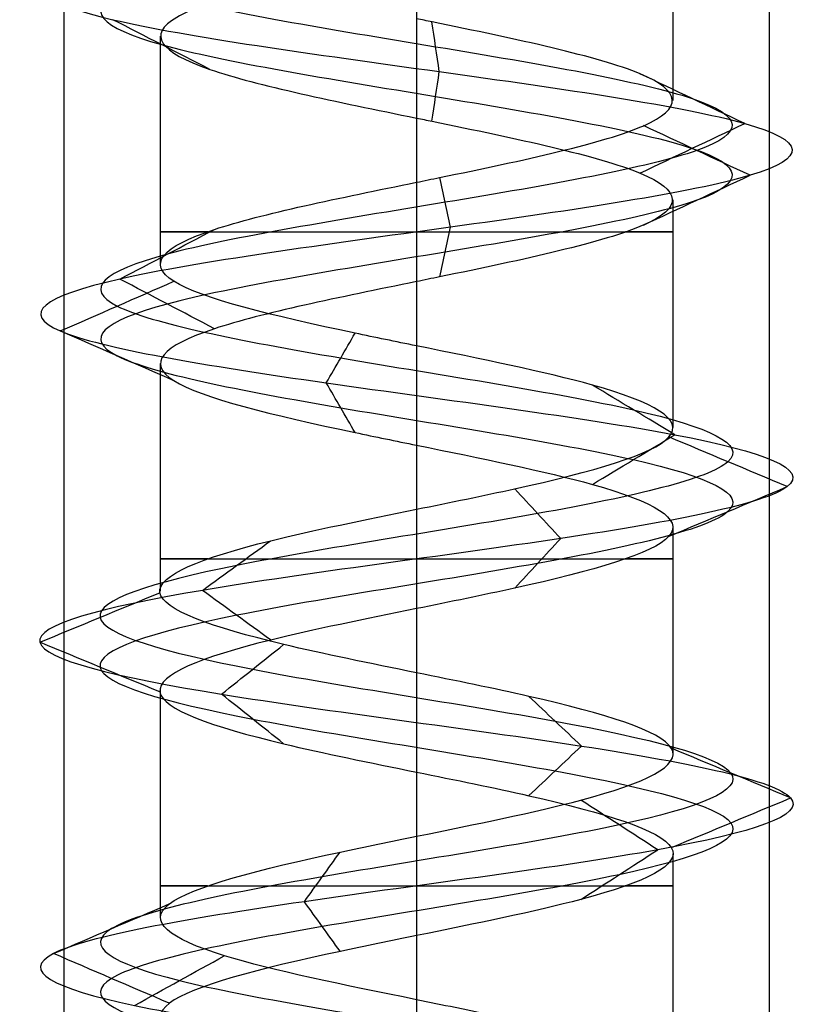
# Model space of a CAD drawing. Header units: millimetres. Extents: x -206 to 214, y -182 to 189.
# Tile 15 of 256: x -174.62 to -169, y 93.49 to 100.47. Entities that reach past the tile are written whole.
import ezdxf

# ---------------------------------------------------------------- set-up
doc = ezdxf.new("R2010")
doc.units = ezdxf.units.MM
doc.layers.add('Default', color=7, linetype='Continuous', true_color=0x000000)

msp = doc.modelspace()

# ---------------------------------------------------------------- linework, layer by layer
at = {"layer": 'Default', "color": 9, "true_color": 0xbebcba}
for p, q in [((-169.9954, 101.5117, 824.5033), (-169.9954, 99.896, 824.5033)), ((-173.6272, 100.3523, 824.5033), (-173.6272, 98.7363, 824.5033)), ((-171.8113, 99.772, 822.6834), (-171.8113, 98.1573, 822.6876)), ((-169.9954, 99.1918, 824.5033), (-169.9954, 97.5788, 824.5033)), ((-173.6272, 98.0322, 824.5033), (-173.6272, 96.4188, 824.5033)), ((-171.8113, 97.4532, 822.6876), (-171.8113, 95.8397, 822.6921)), ((-169.9954, 96.8734, 824.5033), (-169.9954, 95.2601, 824.5033)), ((-173.6272, 95.7142, 824.5033), (-173.6272, 94.1005, 824.5033)), ((-171.8113, 95.1355, 822.6921), (-171.8113, 93.5218, 822.6867)), ((-169.9954, 94.5571, 824.5033), (-169.9954, 92.9417, 824.5033))]:
    msp.add_line(p, q, dxfattribs=at)
at = {"layer": 'Default', "color": 9, "true_color": 0xbebcba, "extrusion": (0, -1, 0)}
for centre, start, end in [((-171.8113, 824.5033, -98.9648), 144.52206, 270), ((-171.8113, 824.5033, -98.9648), 270, 35.34202), ((-171.8113, 824.5033, -96.6466), 144.57457, 270), ((-171.8113, 824.5033, -96.6466), 270, 35.22391), ((-171.8113, 824.5033, -94.3284), 144.64815, 270), ((-171.8113, 824.5033, -94.3284), 270, 35.45273)]:
    msp.add_arc(centre, 1.8159, start, end, dxfattribs=at)
at = {"layer": 'Default', "color": 9, "true_color": 0xbebcba}
for points, degree in [([(-171.8113, 130.4364, 822.2637), (-171.0671, 130.3138, 822.2637), (-169.5915, 130.0686, 823.064), (-169.3966, 129.7008, 825.5906), (-171.4138, 129.333, 827.1191), (-173.7919, 128.9653, 826.2586), (-174.3608, 128.5975, 823.7925), (-172.5986, 128.2297, 821.9767), (-170.117, 127.8619, 822.4702), (-169.1841, 127.4941, 824.8223), (-170.6528, 127.1263, 826.8828), (-173.1805, 126.7586, 826.7682), (-174.4566, 126.3908, 824.5832), (-173.3147, 126.023, 822.3253), (-170.7985, 125.6552, 822.0582), (-169.2081, 125.2874, 824.0263), (-169.9973, 124.9196, 826.4303), (-172.4447, 124.5519, 827.0729), (-174.3131, 124.1841, 825.3666), (-173.8946, 123.8163, 822.8711), (-171.5718, 123.4485, 821.8676), (-169.4679, 123.0807, 823.2734), (-169.5062, 122.7129, 825.8034), (-171.6515, 122.3451, 827.145), (-173.943, 121.9774, 826.0718), (-174.2859, 121.6096, 823.5648), (-172.3668, 121.2418, 821.9157), (-169.9399, 120.874, 822.6319), (-169.2237, 120.5062, 825.0588), (-170.8729, 120.1384, 826.9779), (-173.3798, 119.7707, 826.635), (-174.453, 119.4029, 824.3435), (-173.1114, 119.0351, 822.1981), (-170.5814, 118.6673, 822.1599), (-169.1757, 118.2995, 824.2638), (-170.1792, 117.9317, 826.5866), (-172.6746, 117.5639, 827.0051), (-174.3809, 117.1962, 825.1367), (-173.7384, 116.8284, 822.6893), (-171.3343, 116.4606, 821.9001), (-169.3662, 116.0928, 823.4905), (-169.6333, 115.725, 826.0067), (-171.8913, 115.3572, 827.1486), (-174.0762, 114.9895, 825.8725), (-174.1908, 114.6217, 823.3447), (-172.1303, 114.2539, 821.8761), (-169.7783, 113.8861, 822.809), (-169.2846, 113.5183, 825.2907), (-171.1006, 113.1505, 827.0526), (-173.5663, 112.7828, 826.4843), (-174.4277, 112.415, 824.1051), (-172.8975, 112.0472, 822.0899), (-170.3744, 111.6794, 822.2808), (-169.1648, 111.3116, 824.5033), (-170.3744, 110.9438, 826.7258), (-172.8975, 110.576, 826.9167), (-174.4277, 110.2083, 824.9015), (-173.5663, 109.8405, 822.5224), (-171.1006, 109.4727, 821.954), (-169.2846, 109.1049, 823.716), (-169.7783, 108.7371, 826.1976), (-172.1303, 108.3693, 827.1305), (-174.1908, 108.0016, 825.6619), (-174.0762, 107.6338, 823.1342), (-171.8913, 107.266, 821.858), (-169.6333, 106.8982, 822.9999), (-169.3662, 106.5304, 825.5161), (-171.3343, 106.1626, 827.1065), (-173.7384, 105.7949, 826.3173), (-174.3809, 105.4271, 823.8699), (-172.6746, 105.0593, 822.0015), (-170.1792, 104.6915, 822.42), (-169.1757, 104.3237, 824.7428), (-170.5814, 103.9559, 826.8467), (-173.1114, 103.5881, 826.8085), (-174.453, 103.2204, 824.6631), (-173.3798, 102.8526, 822.3717), (-170.8729, 102.4848, 822.0288), (-169.2237, 102.117, 823.9478), (-169.9399, 101.7492, 826.3747), (-172.3668, 101.3814, 827.0909), (-174.2859, 101.0137, 825.4418), (-173.943, 100.6459, 822.9348), (-171.6515, 100.2781, 821.8616), (-169.5062, 99.9103, 823.2032), (-169.4679, 99.5425, 825.7332), (-171.5718, 99.1747, 827.139), (-173.8946, 98.807, 826.1355), (-174.3131, 98.4392, 823.64), (-172.4447, 98.0714, 821.9337), (-169.9973, 97.7036, 822.5763), (-169.2081, 97.3358, 824.9804), (-170.7985, 96.968, 826.9484), (-173.3147, 96.6002, 826.6814), (-174.4566, 96.2325, 824.4234), (-173.1805, 95.8647, 822.2385), (-170.6528, 95.4969, 822.1239), (-169.1841, 95.1291, 824.1843), (-170.117, 94.7613, 826.5364), (-172.5986, 94.3935, 827.0299), (-174.3608, 94.0258, 825.2141), (-173.7919, 93.658, 822.748), (-171.4138, 93.2902, 821.8875), (-169.3966, 92.9224, 823.416), (-169.5915, 92.5546, 825.9426), (-171.0671, 92.3094, 826.743), (-171.8113, 92.1868, 826.743)], 3), ([(-171.8113, 130.2598, 821.8374), (-170.9255, 130.1373, 821.8374), (-169.1691, 129.8921, 822.7901), (-168.9371, 129.5243, 825.7975), (-171.3381, 129.1565, 827.617), (-174.1689, 128.7887, 826.5926), (-174.846, 128.4209, 823.6572), (-172.7484, 128.0531, 821.4958), (-169.7946, 127.6854, 822.0833), (-168.6841, 127.3176, 824.883), (-170.4323, 126.9498, 827.3356), (-173.441, 126.582, 827.1992), (-174.9601, 126.2142, 824.5984), (-173.6008, 125.8464, 821.9108), (-170.6058, 125.4787, 821.5929), (-168.7127, 125.1109, 823.9355), (-169.6521, 124.7431, 826.7971), (-172.5652, 124.3753, 827.562), (-174.7892, 124.0075, 825.5309), (-174.2911, 123.6397, 822.5605), (-171.5262, 123.2719, 821.366), (-169.022, 122.9042, 823.0393), (-169.0675, 122.5364, 826.0509), (-171.6211, 122.1686, 827.6477), (-174.3486, 121.8008, 826.3703), (-174.7568, 121.433, 823.3862), (-172.4725, 121.0652, 821.4233), (-169.5838, 120.6975, 822.2758), (-168.7313, 120.3297, 825.1645), (-170.6942, 119.9619, 827.4488), (-173.6783, 119.5941, 827.0406), (-174.9558, 119.2263, 824.3131), (-173.3589, 118.8585, 821.7594), (-170.3474, 118.4908, 821.7139), (-168.6741, 118.123, 824.2182), (-169.8685, 117.7552, 826.9831), (-172.8389, 117.3874, 827.4812), (-174.87, 117.0196, 825.2572), (-174.1051, 116.6518, 822.3441), (-171.2435, 116.284, 821.4047), (-168.9009, 115.9163, 823.2978), (-169.2188, 115.5485, 826.2928), (-171.9065, 115.1807, 827.6521), (-174.5072, 114.8129, 826.133), (-174.6436, 114.4451, 823.1243), (-172.191, 114.0773, 821.3761), (-169.3914, 113.7096, 822.4865), (-168.8038, 113.3418, 825.4405), (-170.9654, 112.974, 827.5378), (-173.9003, 112.6062, 826.8613), (-174.9256, 112.2384, 824.0293), (-173.1042, 111.8706, 821.6306), (-170.1009, 111.5029, 821.8579), (-168.6611, 111.1351, 824.5033), (-170.1009, 110.7673, 827.1487), (-173.1042, 110.3995, 827.376), (-174.9256, 110.0317, 824.9773), (-173.9003, 109.6639, 822.1454), (-170.9654, 109.2961, 821.4688), (-168.8038, 108.9284, 823.5661), (-169.3914, 108.5606, 826.5201), (-172.191, 108.1928, 827.6305), (-174.6436, 107.825, 825.8824), (-174.5072, 107.4572, 822.8736), (-171.9065, 107.0894, 821.3546), (-169.2188, 106.7217, 822.7138), (-168.9009, 106.3539, 825.7088), (-171.2435, 105.9861, 827.6019), (-174.1051, 105.6183, 826.6625), (-174.87, 105.2505, 823.7494), (-172.8389, 104.8827, 821.5254), (-169.8685, 104.5149, 822.0235), (-168.6741, 104.1472, 824.7884), (-170.3474, 103.7794, 827.2927), (-173.3589, 103.4116, 827.2472), (-174.9558, 103.0438, 824.6935), (-173.6783, 102.676, 821.966), (-170.6942, 102.3082, 821.5578), (-168.7313, 101.9405, 823.8421), (-169.5838, 101.5727, 826.7308), (-172.4725, 101.2049, 827.5833), (-174.7568, 100.8371, 825.6204), (-174.3486, 100.4693, 822.6363), (-171.6211, 100.1015, 821.3589), (-169.0675, 99.7338, 822.9558), (-169.022, 99.366, 825.9673), (-171.5262, 98.9982, 827.6406), (-174.2911, 98.6304, 826.4461), (-174.7892, 98.2626, 823.4757), (-172.5652, 97.8948, 821.4447), (-169.6521, 97.527, 822.2095), (-168.7127, 97.1593, 825.0711), (-170.6058, 96.7915, 827.4137), (-173.6008, 96.4237, 827.0959), (-174.9601, 96.0559, 824.4082), (-173.441, 95.6881, 821.8074), (-170.4323, 95.3203, 821.671), (-168.6841, 94.9526, 824.1236), (-169.7946, 94.5848, 826.9233), (-172.7484, 94.217, 827.5108), (-174.846, 93.8492, 825.3494), (-174.1689, 93.4814, 822.414), (-171.3381, 93.1136, 821.3896), (-168.9371, 92.7459, 823.2091), (-169.1691, 92.3781, 826.2165), (-170.9255, 92.1329, 827.1692), (-171.8113, 92.0103, 827.1692)], 3), ([(-171.8113, 130.0833, 822.2637), (-171.0671, 129.9607, 822.2637), (-169.5915, 129.7155, 823.064), (-169.3967, 129.3477, 825.5906), (-171.4138, 128.9799, 827.1191), (-173.7919, 128.6122, 826.2585), (-174.3608, 128.2444, 823.7925), (-172.5986, 127.8766, 821.9767), (-170.117, 127.5088, 822.4702), (-169.1841, 127.141, 824.8223), (-170.6528, 126.7732, 826.8827), (-173.1805, 126.4054, 826.7681), (-174.4566, 126.0377, 824.5832), (-173.3147, 125.6699, 822.3253), (-170.7986, 125.3021, 822.0583), (-169.2082, 124.9343, 824.0263), (-169.9973, 124.5665, 826.4303), (-172.4447, 124.1987, 827.0729), (-174.3131, 123.831, 825.3666), (-173.8946, 123.4632, 822.8712), (-171.5718, 123.0954, 821.8677), (-169.468, 122.7276, 823.2734), (-169.5062, 122.3598, 825.8034), (-171.6515, 121.992, 827.145), (-173.9429, 121.6243, 826.0718), (-174.2858, 121.2565, 823.5648), (-172.3668, 120.8887, 821.9157), (-169.94, 120.5209, 822.6319), (-169.2238, 120.1531, 825.0588), (-170.8729, 119.7853, 826.9778), (-173.3798, 119.4175, 826.6349), (-174.453, 119.0498, 824.3435), (-173.1114, 118.682, 822.1982), (-170.5814, 118.3142, 822.1599), (-169.1757, 117.9464, 824.2638), (-170.1792, 117.5786, 826.5866), (-172.6746, 117.2108, 827.005), (-174.3809, 116.8431, 825.1367), (-173.7383, 116.4753, 822.6893), (-171.3343, 116.1075, 821.9002), (-169.3663, 115.7397, 823.4905), (-169.6333, 115.3719, 826.0067), (-171.8913, 115.0041, 827.1486), (-174.0761, 114.6363, 825.8724), (-174.1908, 114.2686, 823.3448), (-172.1303, 113.9008, 821.8761), (-169.7783, 113.533, 822.809), (-169.2847, 113.1652, 825.2906), (-171.1007, 112.7974, 827.0526), (-173.5663, 112.4296, 826.4842), (-174.4277, 112.0619, 824.1051), (-172.8975, 111.6941, 822.09), (-170.3744, 111.3263, 822.2809), (-169.1648, 110.9585, 824.5033), (-170.3744, 110.5907, 826.7257), (-172.8975, 110.2229, 826.9166), (-174.4277, 109.8552, 824.9015), (-173.5663, 109.4874, 822.5224), (-171.1007, 109.1196, 821.954), (-169.2847, 108.7518, 823.716), (-169.7783, 108.384, 826.1976), (-172.1303, 108.0162, 827.1305), (-174.1908, 107.6484, 825.6619), (-174.0761, 107.2807, 823.1342), (-171.8913, 106.9129, 821.858), (-169.6333, 106.5451, 822.9999), (-169.3663, 106.1773, 825.5161), (-171.3343, 105.8095, 827.1065), (-173.7383, 105.4417, 826.3173), (-174.3809, 105.074, 823.87), (-172.6746, 104.7062, 822.0016), (-170.1792, 104.3384, 822.42), (-169.1757, 103.9706, 824.7428), (-170.5814, 103.6028, 826.8467), (-173.1114, 103.235, 826.8084), (-174.453, 102.8673, 824.6631), (-173.3798, 102.4995, 822.3717), (-170.8729, 102.1317, 822.0288), (-169.2238, 101.7639, 823.9479), (-169.94, 101.3961, 826.3747), (-172.3668, 101.0283, 827.0909), (-174.2858, 100.6605, 825.4418), (-173.9429, 100.2928, 822.9348), (-171.6515, 99.925, 821.8616), (-169.5062, 99.5572, 823.2032), (-169.468, 99.1894, 825.7332), (-171.5718, 98.8216, 827.1389), (-173.8946, 98.4538, 826.1355), (-174.3131, 98.0861, 823.64), (-172.4447, 97.7183, 821.9337), (-169.9973, 97.3505, 822.5763), (-169.2082, 96.9827, 824.9803), (-170.7986, 96.6149, 826.9484), (-173.3147, 96.2471, 826.6813), (-174.4566, 95.8794, 824.4234), (-173.1805, 95.5116, 822.2385), (-170.6528, 95.1438, 822.1239), (-169.1841, 94.776, 824.1843), (-170.117, 94.4082, 826.5364), (-172.5986, 94.0404, 827.0299), (-174.3608, 93.6726, 825.2141), (-173.7919, 93.3049, 822.7481), (-171.4138, 92.9371, 821.8875), (-169.3967, 92.5693, 823.416), (-169.5915, 92.2015, 825.9426), (-171.0671, 91.9563, 826.7429), (-171.8113, 91.8337, 826.7429)], 3), ([(-171.8113, 100.9308, 826.3192), (-171.8113, 100.1238, 826.3192), (-171.8113, 99.3168, 826.3192)], 2), ([(-173.2756, 100.1168, 823.4259), (-173.5044, 100.2343, 823.2575), (-173.7332, 100.3518, 823.0891), (-173.9621, 100.4693, 822.9207)], 3), ([(-171.6501, 100.1015, 821.8379), (-171.6673, 100.2191, 822.1216), (-171.6844, 100.3366, 822.4053), (-171.7016, 100.4541, 822.6889)], 3), ([(-171.7016, 99.749, 822.689), (-171.6844, 99.8665, 822.4053), (-171.6673, 99.984, 822.1216), (-171.6501, 100.1015, 821.8379)], 3), ([(-169.4855, 99.7338, 823.1915), (-169.7331, 99.8513, 823.3312), (-169.9807, 99.9689, 823.4708), (-170.2283, 100.0864, 823.6105)], 3), ([(-170.2283, 99.3811, 823.6105), (-169.9807, 99.4986, 823.4708), (-169.7331, 99.6162, 823.3312), (-169.4855, 99.7338, 823.1915)], 3), ([(-169.4469, 99.366, 825.7442), (-169.6987, 99.4836, 825.6121), (-169.9505, 99.6012, 825.4799), (-170.2024, 99.7188, 825.3478)], 3), ([(-171.5697, 98.9982, 827.1626), (-171.5954, 99.1158, 826.8793), (-171.6212, 99.2335, 826.596), (-171.6469, 99.3511, 826.3127)], 3), ([(-170.2023, 99.0132, 825.3478), (-169.9505, 99.1308, 825.4799), (-169.6987, 99.2484, 825.6121), (-169.4469, 99.366, 825.7442)], 3), ([(-173.9133, 98.6304, 826.1501), (-173.6896, 98.7479, 825.9748), (-173.4659, 98.8654, 825.7996), (-173.2422, 98.983, 825.6243)], 3), ([(-171.6469, 98.6453, 826.3128), (-171.6212, 98.7629, 826.5961), (-171.5954, 98.8806, 826.8793), (-171.5697, 98.9982, 827.1626)], 3), ([(-173.242, 98.2777, 825.6241), (-173.4657, 98.3953, 825.7995), (-173.6895, 98.5128, 825.9748), (-173.9133, 98.6304, 826.1501)], 3), ([(-174.3355, 98.2626, 823.6323), (-174.0672, 98.38, 823.7248), (-173.799, 98.4973, 823.8174), (-173.5307, 98.6147, 823.91)], 3), ([(-171.8113, 98.6127, 826.3192), (-171.8113, 97.8057, 826.3192), (-171.8113, 96.9987, 826.3192)], 2), ([(-173.5298, 97.9101, 823.9103), (-173.7983, 98.0276, 823.8176), (-174.0669, 98.1451, 823.7249), (-174.3355, 98.2626, 823.6323)], 3), ([(-172.4504, 97.8948, 821.9106), (-172.3825, 98.0122, 822.1861), (-172.3146, 98.1295, 822.4616), (-172.2467, 98.2468, 822.7371)], 3), ([(-172.2465, 97.5425, 822.7378), (-172.3144, 97.66, 822.4621), (-172.3824, 97.7774, 822.1864), (-172.4504, 97.8948, 821.9106)], 3), ([(-169.9811, 97.527, 822.559), (-170.1757, 97.6445, 822.7658), (-170.3704, 97.762, 822.9726), (-170.5651, 97.8794, 823.1794)], 3), ([(-170.5646, 97.175, 823.1789), (-170.3701, 97.2923, 822.9723), (-170.1756, 97.4097, 822.7656), (-169.9811, 97.527, 822.559)], 3), ([(-169.1848, 97.1593, 824.9846), (-169.4641, 97.2767, 824.9334), (-169.7435, 97.3941, 824.8823), (-170.0228, 97.5116, 824.8311)], 3), ([(-170.7895, 96.7915, 826.9703), (-170.8979, 96.9087, 826.7085), (-171.0063, 97.0258, 826.4467), (-171.1148, 97.143, 826.1849)], 3), ([(-170.0216, 96.8075, 824.8313), (-169.7426, 96.9247, 824.8824), (-169.4637, 97.042, 824.9335), (-169.1848, 97.1593, 824.9846)], 3), ([(-173.3282, 96.4237, 826.7009), (-173.1674, 96.5408, 826.4679), (-173.0065, 96.6579, 826.2348), (-172.8457, 96.775, 826.0018)], 3), ([(-171.1146, 96.4401, 826.1853), (-171.0062, 96.5572, 826.4469), (-170.8979, 96.6744, 826.7086), (-170.7895, 96.7915, 826.9703)], 3), ([(-174.4804, 96.0559, 824.4227), (-174.1973, 96.173, 824.4312), (-173.9142, 96.2901, 824.4398), (-173.6312, 96.4072, 824.4483)], 3), ([(-172.8457, 96.0725, 826.0019), (-173.0065, 96.1895, 826.2349), (-173.1674, 96.3066, 826.4679), (-173.3282, 96.4237, 826.7009)], 3), ([(-171.8113, 96.2945, 826.3192), (-171.8113, 95.4875, 826.3192), (-171.8113, 94.6805, 826.3192)], 2), ([(-173.6312, 95.7046, 824.4483), (-173.9143, 95.8217, 824.4398), (-174.1973, 95.9388, 824.4312), (-174.4804, 96.0559, 824.4227)], 3), ([(-173.1927, 95.6881, 822.2181), (-173.0462, 95.8053, 822.4605), (-172.8997, 95.9224, 822.7029), (-172.7532, 96.0395, 822.9453)], 3), ([(-172.7532, 95.3367, 822.9453), (-172.8997, 95.4539, 822.7029), (-173.0462, 95.571, 822.4605), (-173.1927, 95.6881, 822.2181)], 3), ([(-170.6424, 95.3203, 822.1025), (-170.7664, 95.4375, 822.3572), (-170.8904, 95.5546, 822.6119), (-171.0144, 95.6718, 822.8666)], 3), ([(-171.0144, 94.9689, 822.8667), (-170.8904, 95.086, 822.6119), (-170.7664, 95.2032, 822.3572), (-170.6424, 95.3203, 822.1025)], 3), ([(-169.1605, 94.9526, 824.1814), (-169.4418, 95.0697, 824.2156), (-169.7231, 95.1869, 824.2497), (-170.0043, 95.3041, 824.2839)], 3), ([(-170.1018, 94.5848, 826.5546), (-170.2832, 94.702, 826.3369), (-170.4646, 94.8191, 826.1192), (-170.6461, 94.9363, 825.9015)], 3), ([(-170.0044, 94.601, 824.2839), (-169.7231, 94.7182, 824.2497), (-169.4418, 94.8354, 824.2156), (-169.1605, 94.9526, 824.1814)], 3), ([(-170.6462, 94.2331, 825.9014), (-170.4647, 94.3504, 826.1191), (-170.2833, 94.4676, 826.3369), (-170.1018, 94.5848, 826.5546)], 3), ([(-172.6057, 94.217, 827.0526), (-172.5214, 94.3342, 826.782), (-172.4371, 94.4514, 826.5115), (-172.3528, 94.5686, 826.2409)], 3), ([(-174.3836, 93.8492, 825.2204), (-174.1105, 93.9664, 825.1443), (-173.8374, 94.0837, 825.0681), (-173.5643, 94.2009, 824.992)], 3), ([(-172.3527, 93.8653, 826.2407), (-172.437, 93.9825, 826.5113), (-172.5214, 94.0998, 826.782), (-172.6057, 94.217, 827.0526)], 3), ([(-171.8113, 93.9764, 826.3192), (-171.8113, 93.1694, 826.3192), (-171.8113, 92.3624, 826.3192)], 2), ([(-173.5642, 93.4974, 824.992), (-173.8373, 93.6147, 825.0681), (-174.1104, 93.732, 825.1443), (-174.3836, 93.8492, 825.2204)], 3), ([(-173.8099, 93.4814, 822.7325), (-173.5977, 93.5987, 822.9205), (-173.3855, 93.7159, 823.1086), (-173.1733, 93.8332, 823.2966)], 3)]:
    msp.add_open_spline(points, degree=degree, dxfattribs=at)
at = {"layer": 'Default'}
for points in [[(-174.3113, 125.5307, 824.5033), (-174.3113, 103.0307, 824.5033), (-174.3113, 80.5307, 824.5033)], [(-171.8113, 125.5307, 827.0033), (-171.8113, 103.0307, 827.0033), (-171.8113, 80.5307, 827.0033)], [(-171.8113, 125.5307, 822.0033), (-171.8113, 103.0307, 822.0033), (-171.8113, 80.5307, 822.0033)], [(-169.3113, 125.5307, 824.5033), (-169.3113, 103.0307, 824.5033), (-169.3113, 80.5307, 824.5033)]]:
    msp.add_open_spline(points, degree=2, dxfattribs=at)
at = {"layer": 'Default', "color": 9, "true_color": 0xbebcba}
for points, knots in [([(-171.8113, 100.9308, 826.3192), (-171.9392, 100.9048, 826.3203), (-172.6689, 100.7562, 826.2496), (-173.8165, 100.485, 825.2634), (-173.5446, 100.1247, 823.2719), (-172.3754, 99.8871, 822.6864), (-171.8113, 99.772, 822.6834)], [-16.733472, -16.733472, -16.733472, -16.733472, -16.170327, -13.515497, -10.860667, -8.36821, -8.36821, -8.36821, -8.36821]), ([(-171.8113, 99.3168, 826.3192), (-171.7567, 99.328, 826.3195), (-171.702, 99.3391, 826.3173), (-171.6476, 99.3503, 826.3124), (-171.0493, 99.4729, 826.2581), (-170.4806, 99.5955, 825.8783), (-170.2013, 99.718, 825.3466), (-169.922, 99.8406, 824.8148), (-169.9322, 99.9632, 824.1311), (-170.2271, 100.0858, 823.6081), (-170.5221, 100.2084, 823.085), (-171.1018, 100.331, 822.7225), (-171.7012, 100.4536, 822.6864), (-171.7378, 100.4611, 822.6841), (-171.7746, 100.4686, 822.6832), (-171.8113, 100.4761, 822.6834)], [-15.637844, -15.637844, -15.637844, -15.637844, -15.421283, -15.421283, -15.421283, -12.935291, -12.935291, -12.935291, -10.449867, -10.449867, -10.449867, -7.964668, -7.964668, -7.964668, -7.812655, -7.812655, -7.812655, -7.812655]), ([(-171.8113, 99.772, 822.6834), (-171.7746, 99.7645, 822.6832), (-171.1372, 99.6344, 822.7003), (-169.9424, 99.3817, 823.4475), (-169.9118, 99.0139, 825.4985), (-171.101, 98.7576, 826.2927), (-171.7567, 98.6238, 826.3195), (-171.8113, 98.6127, 826.3192)], [-8.36821, -8.36821, -8.36821, -8.36821, -8.205837, -5.551007, -2.896178, -0.241348, 0, 0, 0, 0]), ([(-171.8113, 98.1573, 822.6876), (-171.9583, 98.1872, 822.6861), (-172.105, 98.217, 822.7022), (-172.2471, 98.2469, 822.7371), (-172.8302, 98.3695, 822.8806), (-173.3351, 98.4921, 823.3415), (-173.531, 98.6147, 823.9091), (-173.7269, 98.7373, 824.4766), (-173.6138, 98.8599, 825.1508), (-173.2433, 98.9825, 825.6234), (-172.9067, 99.0939, 826.0527), (-172.3576, 99.2053, 826.3157), (-171.8113, 99.3168, 826.3192)], [-7.818708, -7.818708, -7.818708, -7.818708, -7.213111, -7.213111, -7.213111, -4.728044, -4.728044, -4.728044, -2.243093, -2.243093, -2.243093, 0, 0, 0, 0]), ([(-171.8113, 98.6127, 826.3192), (-172.3576, 98.5011, 826.3157), (-173.511, 98.2671, 825.7633), (-173.84, 97.9105, 823.8024), (-172.7072, 97.6355, 822.7683), (-171.9583, 97.483, 822.6861), (-171.8113, 97.4532, 822.6876)], [-16.708333, -16.708333, -16.708333, -16.708333, -14.299639, -11.648583, -8.997526, -8.351683, -8.351683, -8.351683, -8.351683]), ([(-171.8113, 96.9987, 826.3192), (-171.5729, 97.047, 826.3203), (-171.3348, 97.0953, 826.2765), (-171.1162, 97.1436, 826.1858), (-170.5612, 97.2661, 825.9557), (-170.1313, 97.3887, 825.4236), (-170.023, 97.5113, 824.8325), (-169.9147, 97.6339, 824.2415), (-170.1279, 97.7565, 823.5915), (-170.5652, 97.8791, 823.1795), (-170.896, 97.9719, 822.8679), (-171.355, 98.0646, 822.6925), (-171.8113, 98.1573, 822.6876)], [-15.618997, -15.618997, -15.618997, -15.618997, -14.672133, -14.672133, -14.672133, -12.185539, -12.185539, -12.185539, -9.698961, -9.698961, -9.698961, -7.818708, -7.818708, -7.818708, -7.818708]), ([(-171.8113, 97.4532, 822.6876), (-171.355, 97.3604, 822.6925), (-170.2892, 97.1451, 823.0998), (-169.7015, 96.8072, 824.8915), (-170.7306, 96.5137, 826.1654), (-171.5729, 96.3428, 826.3203), (-171.8113, 96.2945, 826.3192)], [-8.351683, -8.351683, -8.351683, -8.351683, -6.346469, -3.695412, -1.044355, 0, 0, 0, 0]), ([(-171.8113, 95.8397, 822.6921), (-172.1415, 95.9065, 822.6929), (-172.472, 95.9734, 822.7792), (-172.7523, 96.0402, 822.9487), (-173.2663, 96.1628, 823.2595), (-173.6112, 96.2854, 823.85), (-173.6294, 96.408, 824.4505), (-173.6475, 96.5306, 825.0509), (-173.3389, 96.6532, 825.6612), (-172.8446, 96.7758, 826.0025), (-172.5453, 96.85, 826.2092), (-172.1778, 96.9242, 826.3172), (-171.8113, 96.9987, 826.3192)], [-7.796549, -7.796549, -7.796549, -7.796549, -6.441264, -6.441264, -6.441264, -3.955263, -3.955263, -3.955263, -1.46928, -1.46928, -1.46928, 0, 0, 0, 0]), ([(-171.8113, 96.2945, 826.3192), (-172.1778, 96.2201, 826.3172), (-173.152, 96.0233, 826.0308), (-173.9561, 95.7038, 824.4406), (-173.0783, 95.3918, 822.9375), (-172.1415, 95.2024, 822.6929), (-171.8113, 95.1355, 822.6921)], [-16.672198, -16.672198, -16.672198, -16.672198, -15.070127, -12.424469, -9.778811, -8.336384, -8.336384, -8.336384, -8.336384]), ([(-171.8113, 94.6805, 826.3192), (-171.3907, 94.7662, 826.3155), (-170.968, 94.8515, 826.1696), (-170.6468, 94.9369, 825.9019), (-170.1854, 95.0594, 825.5175), (-169.9333, 95.182, 824.8818), (-170.0057, 95.3046, 824.2856), (-170.0781, 95.4272, 823.6894), (-170.475, 95.5498, 823.1326), (-171.0151, 95.6724, 822.8697), (-171.2607, 95.7282, 822.7502), (-171.5359, 95.7839, 822.6914), (-171.8113, 95.8397, 822.6921)], [-15.595245, -15.595245, -15.595245, -15.595245, -13.898328, -13.898328, -13.898328, -11.412725, -11.412725, -11.412725, -8.927088, -8.927088, -8.927088, -7.796549, -7.796549, -7.796549, -7.796549]), ([(-171.8113, 95.1355, 822.6921), (-171.5359, 95.0798, 822.6914), (-170.6555, 94.9014, 822.8794), (-169.6811, 94.6005, 824.2462), (-170.3609, 94.2699, 825.96), (-171.3907, 94.062, 826.3155), (-171.8113, 93.9764, 826.3192)], [-8.336384, -8.336384, -8.336384, -8.336384, -7.133153, -4.487495, -1.841837, 0, 0, 0, 0]), ([(-171.8113, 93.5218, 822.6867), (-172.3214, 93.6257, 822.6917), (-172.8343, 93.7296, 822.9169), (-173.1717, 93.8335, 823.2979), (-173.5699, 93.9561, 823.7475), (-173.7236, 94.0787, 824.414), (-173.5622, 94.2013, 824.9927), (-173.4009, 94.3239, 825.5714), (-172.9245, 94.4465, 826.0622), (-172.351, 94.5691, 826.241), (-172.1772, 94.6062, 826.2951), (-171.9944, 94.6434, 826.3206), (-171.8113, 94.6805, 826.3192)], [-7.804039, -7.804039, -7.804039, -7.804039, -5.698096, -5.698096, -5.698096, -3.212039, -3.212039, -3.212039, -0.725837, -0.725837, -0.725837, 0, 0, 0, 0]), ([(-171.8113, 93.9764, 826.3192), (-171.9944, 93.9392, 826.3206), (-172.7802, 93.7795, 826.211), (-173.8772, 93.4971, 825.0806), (-173.4162, 93.1293, 823.0809), (-171.4883, 92.7616, 822.383), (-170.1668, 92.4644, 823.3843), (-169.9969, 92.2897, 824.2462), (-169.9981, 92.2377, 824.5033)], [-16.739226, -16.739226, -16.739226, -16.739226, -15.934456, -13.278713, -10.622971, -7.967228, -5.311485, -4.184629, -4.184629, -4.184629, -4.184629]), ([(-171.8113, 92.3624, 826.3192), (-171.2079, 92.485, 826.3193), (-170.6096, 92.6076, 825.9949), (-170.2841, 92.7301, 825.4913), (-169.9585, 92.8527, 824.9877), (-169.9058, 92.9753, 824.3049), (-170.152, 93.0979, 823.757), (-170.3981, 93.2205, 823.2091), (-170.9432, 93.3431, 822.796), (-171.5371, 93.4657, 822.7058), (-171.6277, 93.4844, 822.6921), (-171.7195, 93.5031, 822.6858), (-171.8113, 93.5218, 822.6867)], [-15.63889, -15.63889, -15.63889, -15.63889, -13.154993, -13.154993, -13.154993, -10.669229, -10.669229, -10.669229, -8.183317, -8.183317, -8.183317, -7.804039, -7.804039, -7.804039, -7.804039])]:
    msp.add_open_spline(points, degree=3, knots=knots, dxfattribs=at)

doc.saveas('drawing.dxf')
